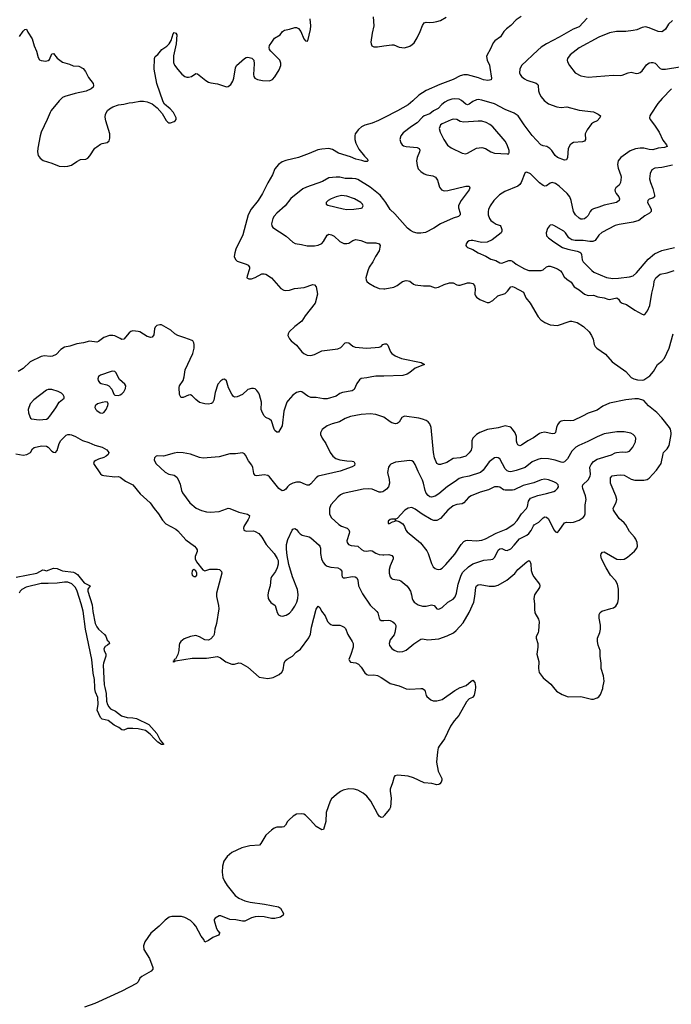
# Model space of a CAD drawing. Header units: inches. Extents: x 501419 to 657765, y 482282 to 547532.
# Tile 62 of 225: x 565953 to 573195, y 496480 to 507420. Entities that reach past the tile are written whole.
import ezdxf

# ---------------------------------------------------------------- set-up
doc = ezdxf.new("R2010")
doc.units = ezdxf.units.IN
doc.header["$MEASUREMENT"] = 0
for name, color, linetype in [('A5469', 7, 'Continuous'), ('A5479', 7, 'Continuous'), ('A5560', 7, 'Continuous'), ('A5570', 7, 'Continuous')]:
    doc.layers.add(name, color=color, linetype=linetype)

msp = doc.modelspace()

# ---------------------------------------------------------------- linework, layer by layer
at = {"layer": 'A5469', "color": 6}
for points, elevation in [([(566899, 500000), (566914, 499934), (566917, 499850), (566930, 499810), (566945, 499785), (566964, 499764), (567017, 499737), (567084, 499684), (567147, 499667), (567210, 499663), (567250, 499654), (567389, 499590), (567479, 499490), (567516, 499416), (567551, 499369), (567550, 499366), (567530, 499365), (567490, 499392), (567450, 499428), (567402, 499482), (567350, 499522), (567270, 499542), (567210, 499546), (567150, 499545), (567110, 499525), (567090, 499528), (567055, 499555), (567003, 499583), (566935, 499635), (566870, 499648), (566850, 499668), (566815, 499750), (566824, 499810), (566821, 499890), (566796, 499950), (566787, 499987), (566787, 500000)], 1800), ([(570000, 498571), (569990, 498561), (569970, 498557), (569950, 498570), (569930, 498600), (569857, 498737), (569811, 498791), (569770, 498825), (569710, 498859), (569669, 498871), (569610, 498875), (569550, 498861), (569517, 498843), (569474, 498810), (569418, 498762), (569402, 498738), (569360, 498610), (569354, 498510), (569330, 498421), (569310, 498418), (569250, 498457), (569187, 498527), (569130, 498580), (569110, 498591), (569090, 498596), (569030, 498591), (568993, 498570), (568949, 498531), (568930, 498510), (568909, 498470), (568890, 498451), (568870, 498447), (568810, 498448), (568782, 498438), (568750, 498415), (568690, 498358), (568635, 498265), (568617, 498250), (568510, 498239), (568421, 498219), (568312, 498168), (568258, 498122), (568223, 498070), (568206, 498014), (568203, 497950), (568212, 497890), (568228, 497850), (568259, 497799), (568349, 497690), (568390, 497658), (568455, 497630), (568516, 497616), (568673, 497593), (568830, 497562), (568850, 497549), (568886, 497490), (568882, 497470), (568850, 497449), (568787, 497433), (568750, 497435), (568672, 497452), (568610, 497456), (568570, 497453), (568530, 497442), (568455, 497405), (568430, 497402), (568357, 497417), (568290, 497423), (568190, 497463), (568170, 497464), (568124, 497436), (568116, 497424), (568115, 497410), (568142, 497322), (568156, 497296), (568176, 497270), (568175, 497265), (568161, 497250), (568098, 497222), (568052, 497190), (568010, 497170), (567999, 497199), (567970, 497236), (567910, 497348), (567890, 497375), (567850, 497411), (567790, 497443), (567750, 497455), (567645, 497455), (567613, 497447), (567570, 497416), (567505, 497350), (567411, 497270), (567344, 497176), (567330, 497130), (567333, 497090), (567394, 496990), (567433, 496890), (567432, 496870), (567415, 496850), (567312, 496790), (567290, 496770), (567270, 496730), (567250, 496710), (567090, 496626), (566790, 496490), (566672, 496448)], 1900)]:
    msp.add_lwpolyline(points, dxfattribs=dict(at, elevation=elevation))
at = {"layer": 'A5479', "color": 6}
for points, elevation in [([(571018, 500000), (571016, 499970), (571005, 499915), (570998, 499902), (570987, 499890), (570950, 499873), (570919, 499841), (570835, 499690), (570782, 499630), (570740, 499570), (570674, 499430), (570615, 499350), (570605, 499330), (570596, 499284), (570587, 499170), (570604, 499070), (570644, 498990), (570645, 498970), (570638, 498950), (570622, 498930), (570610, 498923), (570590, 498920), (570532, 498932), (570450, 498939), (570330, 498997), (570270, 499016), (570155, 499025), (570123, 499017), (570114, 499006), (570098, 498942), (570069, 498870), (570069, 498850), (570082, 498770), (570074, 498670), (570064, 498650), (570004, 498576), (570000, 498571)], 1900), ([(570215, 500000), (570250, 499986), (570290, 499982), (570410, 499990), (570430, 499988), (570455, 499970), (570471, 499911), (570479, 499899), (570524, 499864), (570550, 499852), (570591, 499851), (570650, 499868), (570790, 499968), (570850, 499999), (570853, 500000)], 1900), ([(571887, 500000), (571921, 499961), (571982, 499922), (572050, 499898), (572190, 499900), (572309, 499871), (572330, 499872), (572370, 499885), (572390, 499896), (572410, 499924), (572434, 499990), (572436, 500000)], 2000)]:
    msp.add_lwpolyline(points, dxfattribs=dict(at, elevation=elevation))
at = {"layer": 'A5560', "color": 6}
for points, elevation in [([(565950, 507232), (565990, 507292), (566010, 507312), (566030, 507313), (566042, 507282), (566090, 507208), (566115, 507130), (566140, 507070), (566159, 506999), (566174, 506974), (566190, 506965), (566242, 506958), (566270, 506965), (566284, 506976), (566310, 507041), (566330, 507046), (566371, 506991), (566429, 506949), (566506, 506926), (566548, 506908), (566610, 506903), (566657, 506877), (566686, 506846), (566717, 506777), (566769, 506710), (566774, 506690), (566769, 506670), (566748, 506650), (566693, 506627), (566570, 506600), (566453, 506567), (566430, 506555), (566390, 506519), (566304, 506410), (566291, 506390), (566260, 506310), (566191, 506169), (566179, 506130), (566154, 505994), (566150, 505950), (566158, 505910), (566180, 505880), (566214, 505854), (566310, 505826), (566390, 505793), (566449, 505789), (566490, 505793), (566530, 505805), (566590, 505846), (566630, 505865), (566690, 505871), (566710, 505880), (566734, 505906), (566789, 505991), (566810, 506009), (566850, 506037), (566870, 506045), (566925, 506055), (566946, 506074), (566955, 506105), (566956, 506150), (566910, 506297), (566904, 506336), (566907, 506370), (566930, 506410), (566950, 506428), (566990, 506451), (567050, 506475), (567110, 506481), (567170, 506496), (567210, 506499), (567290, 506515), (567330, 506515), (567370, 506508), (567424, 506484), (567481, 506441), (567537, 506377), (567581, 506301), (567600, 506280), (567610, 506274), (567630, 506273), (567671, 506289), (567682, 506298), (567692, 506310), (567692, 506330), (567663, 506390), (567627, 506430), (567563, 506483), (567548, 506508), (567479, 506710), (567449, 506871), (567453, 506990), (567458, 507010), (567490, 507035), (567533, 507087), (567590, 507126), (567616, 507150), (567638, 507190), (567657, 507263), (567670, 507276), (567690, 507270), (567698, 507250), (567692, 507150), (567662, 507018), (567663, 506943), (567675, 506915), (567710, 506867), (567754, 506814), (567788, 506788), (567810, 506780), (567830, 506780), (567861, 506790), (567910, 506821), (567930, 506819), (568023, 506743), (568050, 506726), (568077, 506717), (568150, 506707), (568250, 506674), (568270, 506677), (568299, 506701), (568323, 506737), (568334, 506770), (568350, 506884), (568362, 506910), (568450, 506990), (568470, 507001), (568490, 507003), (568533, 506993), (568554, 506970), (568558, 506930), (568550, 506810), (568554, 506790), (568568, 506770), (568597, 506757), (568650, 506745), (568730, 506742), (568763, 506757), (568790, 506785), (568837, 506863), (568856, 506910), (568857, 506937), (568843, 506970), (568744, 507070), (568731, 507090), (568724, 507110), (568728, 507132), (568757, 507170), (568784, 507216), (568849, 507250), (568873, 507287), (568896, 507304), (568950, 507314), (569010, 507334), (569030, 507332), (569050, 507321), (569076, 507290), (569110, 507206), (569130, 507186), (569150, 507181), (569154, 507186), (569185, 507310), (569190, 507350), (569183, 507430)], 1900), ([(569881, 507450), (569888, 507350), (569871, 507270), (569857, 507170), (569858, 507150), (569868, 507130), (569890, 507119), (569930, 507117), (570000, 507128)], 1900), ([(570000, 506329), (569940, 506300), (569870, 506271), (569790, 506247), (569752, 506228), (569720, 506200), (569683, 506150), (569677, 506130), (569677, 506090), (569688, 506048), (569723, 505983), (569784, 505904), (569817, 505870), (569823, 505850), (569814, 505846), (569790, 505844), (569756, 505856), (569690, 505870), (569630, 505895), (569497, 505937), (569430, 505979), (569388, 505988), (569310, 505983), (569266, 505974), (569170, 505932), (569050, 505888), (568910, 505857), (568870, 505839), (568830, 505810), (568790, 505763), (568762, 505698), (568712, 505608), (568653, 505487), (568605, 505410), (568527, 505313), (568493, 505250), (568432, 505030), (568356, 504870), (568343, 504830), (568338, 504790), (568350, 504755), (568370, 504738), (568470, 504703), (568492, 504692), (568500, 504680), (568506, 504670), (568507, 504650), (568480, 504570), (568477, 504550), (568500, 504540), (568530, 504539), (568570, 504554), (568644, 504596), (568670, 504597), (568690, 504592), (568753, 504553), (568855, 504435), (568890, 504414), (568910, 504410), (568950, 504415), (569006, 504434), (569114, 504446), (569210, 504478), (569230, 504473), (569249, 504450), (569264, 504370), (569237, 504270), (569126, 504130), (569088, 504072), (569010, 504011), (568947, 503950), (568937, 503930), (568935, 503910), (568950, 503875), (568970, 503853), (569030, 503803), (569090, 503729), (569110, 503710), (569150, 503691), (569190, 503688), (569230, 503699), (569310, 503740), (569490, 503763), (569521, 503779), (569570, 503829), (569590, 503833), (569610, 503829), (569654, 503794), (569682, 503782), (569810, 503771), (569950, 503783), (569970, 503790), (569990, 503810), (570000, 503815)], 1900), ([(570000, 505420), (569961, 505470), (569850, 505560), (569710, 505644), (569690, 505651), (569650, 505656), (569570, 505654), (569510, 505669), (569470, 505672), (569390, 505664), (569317, 505623), (569141, 505559), (569101, 505539), (568966, 505434), (568902, 505350), (568810, 505270), (568782, 505238), (568765, 505210), (568750, 505150), (568754, 505130), (568767, 505110), (568915, 505015), (568990, 504948), (569015, 504935), (569084, 504924), (569150, 504906), (569230, 504908), (569270, 504915), (569310, 504933), (569330, 504955), (569370, 505026), (569390, 505036), (569419, 505030), (569450, 505014), (569510, 504955), (569554, 504934), (569590, 504932), (569610, 504938), (569654, 504966), (569690, 504976), (569745, 504965), (569810, 504942), (569910, 504940), (569950, 504931), (569959, 504910), (569948, 504850), (569908, 504790), (569879, 504730), (569836, 504670), (569822, 504630), (569802, 504550), (569804, 504530), (569812, 504512), (569833, 504493), (569895, 504455), (569950, 504435), (570000, 504430)], 2000), ([(570000, 503461), (569910, 503458), (569867, 503453), (569810, 503439), (569750, 503434), (569730, 503418), (569701, 503379), (569672, 503310), (569650, 503295), (569541, 503279), (569513, 503267), (569470, 503237), (569370, 503209), (569330, 503208), (569250, 503222), (569190, 503224), (569157, 503237), (569090, 503284), (569070, 503289), (569030, 503278), (568990, 503247), (568937, 503190), (568924, 503170), (568887, 503070), (568870, 502908), (568830, 502837), (568810, 502838), (568790, 502854), (568782, 502870), (568750, 502964), (568730, 502980), (568690, 503000), (568670, 503018), (568651, 503050), (568638, 503090), (568639, 503170), (568618, 503250), (568610, 503271), (568590, 503301), (568570, 503318), (568550, 503322), (568530, 503321), (568490, 503310), (568430, 503257), (568370, 503230), (568346, 503226), (568330, 503232), (568310, 503260), (568274, 503330), (568250, 503409), (568230, 503426), (568210, 503422), (568190, 503407), (568155, 503370), (568124, 503276), (568109, 503191), (568096, 503164), (568086, 503154), (568050, 503148), (568010, 503150), (567950, 503168), (567910, 503200), (567870, 503241), (567850, 503250), (567830, 503249), (567770, 503224), (567750, 503222), (567745, 503225), (567730, 503257), (567726, 503334), (567730, 503350), (567770, 503412), (567781, 503450), (567794, 503530), (567877, 503710), (567892, 503772), (567894, 503810), (567889, 503829), (567879, 503850), (567870, 503856), (567790, 503887), (567710, 503910), (567676, 503930), (567632, 503970), (567530, 504028), (567510, 504031), (567479, 504021), (567458, 504002), (567450, 503985), (567443, 503917), (567427, 503893), (567410, 503889), (567370, 503900), (567290, 503950), (567270, 503957), (567210, 503962), (567190, 503956), (567170, 503942), (567110, 503870), (567090, 503868), (567070, 503876), (567010, 503909), (566990, 503912), (566950, 503910), (566890, 503890), (566830, 503843), (566810, 503837), (566730, 503849), (566662, 503830), (566590, 503820), (566510, 503794), (566450, 503780), (566410, 503756), (566359, 503701), (566319, 503681), (566290, 503676), (566230, 503684), (566190, 503679), (566070, 503618), (565990, 503545), (565937, 503510)], 1900), ([(570000, 503002), (569990, 503009), (569910, 503034), (569850, 503039), (569750, 503032), (569630, 503010), (569572, 502988), (569508, 502952), (569427, 502930), (569370, 502907), (569315, 502865), (569298, 502830), (569298, 502810), (569315, 502770), (569354, 502710), (569403, 502610), (569432, 502570), (569466, 502546), (569510, 502530), (569590, 502517), (569650, 502515), (569665, 502510), (569679, 502490), (569674, 502466), (569650, 502450), (569515, 502405), (569272, 502348), (569249, 502331), (569190, 502262), (569170, 502249), (569150, 502249), (569130, 502255), (569070, 502283), (569030, 502282), (568990, 502270), (568950, 502250), (568930, 502231), (568910, 502204), (568890, 502188), (568870, 502187), (568835, 502210), (568730, 502341), (568710, 502356), (568670, 502363), (568590, 502350), (568570, 502356), (568557, 502377), (568545, 502445), (568535, 502470), (568497, 502517), (568463, 502583), (568450, 502598), (568430, 502606), (568350, 502598), (568290, 502598), (568170, 502562), (567992, 502548), (567950, 502557), (567850, 502593), (567770, 502606), (567710, 502610), (567670, 502605), (567550, 502570), (567490, 502575), (567470, 502571), (567450, 502550), (567447, 502530), (567467, 502490), (567570, 502391), (567610, 502372), (567670, 502359), (567698, 502338), (567715, 502310), (567738, 502258), (567750, 502190), (567762, 502162), (567845, 502050), (567914, 501994), (567974, 501966), (568030, 501953), (568070, 501949), (568170, 501955), (568250, 501986), (568270, 501991), (568290, 501990), (568390, 501947), (568485, 501925), (568506, 501910), (568505, 501890), (568494, 501866), (568444, 501790), (568439, 501770), (568446, 501750), (568470, 501738), (568550, 501739), (568570, 501735), (568611, 501711), (568646, 501670), (568694, 501590), (568782, 501490), (568815, 501435), (568824, 501410), (568825, 501370), (568813, 501330), (568795, 501290), (568753, 501230), (568744, 501210), (568737, 501130), (568717, 501070), (568712, 501030), (568715, 500990), (568724, 500970), (568745, 500945), (568794, 500910), (568814, 500834), (568830, 500808), (568850, 500796), (568874, 500794), (568915, 500805), (568950, 500826), (568981, 500859), (569010, 500902), (569032, 500950), (569044, 500990), (569048, 501032), (569041, 501090), (568987, 501230), (568946, 501366), (568925, 501465), (568918, 501538), (568919, 501590), (568935, 501645), (568982, 501750), (568990, 501760), (569010, 501765), (569030, 501754), (569050, 501725), (569070, 501706), (569094, 501694), (569170, 501673), (569190, 501662), (569281, 501581), (569290, 501570), (569295, 501550), (569295, 501490), (569308, 501430), (569326, 501390), (569350, 501363), (569371, 501350), (569410, 501336), (569489, 501329), (569516, 501316), (569532, 501292), (569532, 501250), (569539, 501230), (569550, 501219), (569570, 501217), (569650, 501235), (569683, 501230), (569699, 501219), (569712, 501192), (569719, 501130), (569762, 501042), (569850, 500914), (569924, 500844), (569932, 500830), (569947, 500770), (569956, 500756), (569970, 500746), (569990, 500743), (570000, 500744)], 2000), ([(565910, 502595), (565990, 502580), (566032, 502588), (566072, 502610), (566097, 502650), (566115, 502665), (566196, 502684), (566250, 502681), (566269, 502669), (566310, 502626), (566330, 502613), (566350, 502611), (566370, 502633), (566390, 502710), (566410, 502743), (566470, 502803), (566490, 502812), (566510, 502812), (566530, 502809), (566572, 502790), (566650, 502744), (566723, 502723), (566790, 502691), (566871, 502671), (566921, 502641), (566944, 502610), (566937, 502590), (566916, 502570), (566890, 502555), (566830, 502537), (566798, 502522), (566781, 502510), (566774, 502490), (566850, 502375), (566870, 502361), (566890, 502354), (567010, 502342), (567050, 502343), (567070, 502337), (567130, 502293), (567210, 502250), (567291, 502151), (567405, 502050), (567448, 501988), (567497, 501930), (567541, 501861), (567577, 501817), (567690, 501759), (567710, 501742), (567801, 501641), (567895, 501570), (567914, 501550), (567925, 501530), (567926, 501510), (567903, 501457), (567902, 501430), (567917, 501397), (567987, 501307), (568010, 501297), (568067, 501313), (568150, 501315), (568172, 501310), (568197, 501290), (568199, 501270), (568141, 501050), (568140, 501010), (568164, 500910), (568165, 500875), (568140, 500710), (568121, 500650), (568113, 500590), (568106, 500574), (568079, 500541), (568050, 500525), (568010, 500529), (567950, 500564), (567910, 500576), (567850, 500568), (567781, 500539), (567743, 500510), (567729, 500490), (567724, 500470), (567723, 500410), (567712, 500368), (567684, 500316), (567671, 500310), (567666, 500294), (567654, 500290), (567667, 500287), (567678, 500290), (567683, 500297), (567870, 500327), (568030, 500327), (568150, 500343), (568184, 500330), (568245, 500285), (568310, 500261), (568342, 500258), (568390, 500274), (568410, 500271), (568490, 500225), (568615, 500115), (568710, 500099), (568770, 500112), (568836, 500144), (568867, 500170), (568883, 500197), (568893, 500270), (568905, 500295), (568926, 500314), (568986, 500350), (569026, 500394), (569073, 500427), (569167, 500553), (569187, 500593), (569197, 500670), (569249, 500870), (569270, 500902), (569290, 500888), (569308, 500848), (569350, 500796), (569375, 500735), (569393, 500713), (569410, 500700), (569430, 500692), (569510, 500691), (569530, 500687), (569561, 500670), (569574, 500654), (569600, 500590), (569650, 500512), (569659, 500490), (569658, 500450), (569633, 500367), (569617, 500330), (569613, 500310), (569617, 500297), (569630, 500283), (569690, 500275), (569719, 500259), (569747, 500227), (569790, 500162), (569810, 500145), (569830, 500137), (569890, 500142), (569930, 500133), (569970, 500112), (570000, 500091)], 1900), ([(570000, 502182), (569990, 502175), (569970, 502169), (569950, 502170), (569870, 502203), (569830, 502207), (569770, 502205), (569550, 502155), (569520, 502140), (569490, 502116), (569410, 502029), (569396, 501990), (569395, 501930), (569416, 501890), (569500, 501810), (569531, 501791), (569592, 501770), (569613, 501753), (569619, 501730), (569616, 501710), (569590, 501630), (569594, 501610), (569608, 501590), (569638, 501578), (569710, 501570), (569753, 501533), (569779, 501519), (569810, 501516), (569850, 501522), (569870, 501520), (569912, 501492), (569950, 501479), (569990, 501474), (570000, 501474)], 2100), ([(565915, 501225), (566145, 501270), (566210, 501307), (566230, 501305), (566250, 501295), (566330, 501325), (566370, 501322), (566410, 501302), (566430, 501297), (566550, 501280), (566572, 501272), (566596, 501256), (566670, 501164), (566737, 501130), (566710, 501093), (566711, 501070), (566759, 500919), (566765, 500845), (566792, 500710), (566810, 500673), (566829, 500649), (566896, 500590), (566909, 500570), (566926, 500526), (566942, 500510), (566950, 500490), (566930, 500470), (566904, 500456), (566890, 500430), (566892, 500410), (566910, 500370), (566912, 500350), (566884, 500270), (566882, 500250), (566892, 500030), (566899, 500000)], 1800), ([(566787, 500000), (566784, 500090), (566770, 500159), (566754, 500310), (566684, 500650), (566657, 500850), (566638, 500930), (566592, 501070), (566572, 501110), (566532, 501152), (566490, 501170), (566450, 501172), (566370, 501160), (566270, 501155), (566190, 501155), (566026, 501114), (565978, 501090), (565959, 501070), (565948, 501050)], 1800)]:
    msp.add_lwpolyline(points, dxfattribs=dict(at, elevation=elevation))
for points, elevation in [([(569530, 505465), (569470, 505453), (569416, 505430), (569383, 505410), (569360, 505390), (569358, 505370), (569379, 505359), (569550, 505317), (569590, 505312), (569666, 505314), (569750, 505326), (569759, 505330), (569771, 505350), (569763, 505370), (569743, 505390), (569674, 505430), (569590, 505460)], 2100), ([(566990, 503514), (566970, 503511), (566850, 503470), (566830, 503454), (566821, 503430), (566825, 503410), (566841, 503390), (566859, 503379), (566922, 503362), (566945, 503350), (566976, 503316), (567000, 503260), (567009, 503249), (567050, 503246), (567070, 503251), (567090, 503264), (567110, 503285), (567130, 503324), (567131, 503350), (567121, 503370), (567064, 503424), (567021, 503501), (567010, 503510)], 2000), ([(566310, 503312), (566270, 503311), (566250, 503302), (566110, 503198), (566071, 503150), (566048, 503090), (566052, 503052), (566065, 503010), (566072, 502992), (566084, 502984), (566170, 502974), (566250, 502983), (566270, 502994), (566287, 503013), (566354, 503106), (566390, 503169), (566447, 503213), (566448, 503230), (566438, 503250), (566418, 503270), (566381, 503290)], 2000), ([(566910, 503175), (566870, 503168), (566818, 503150), (566791, 503130), (566789, 503110), (566798, 503090), (566810, 503077), (566846, 503050), (566870, 503047), (566890, 503056), (566916, 503090), (566933, 503133), (566936, 503150), (566929, 503170)], 2000), ([(567890, 501310), (567870, 501296), (567866, 501266), (567870, 501250), (567881, 501241), (567890, 501235), (567910, 501234), (567923, 501250), (567922, 501270), (567910, 501296)], 1900)]:
    msp.add_lwpolyline(points, close=True, dxfattribs=dict(at, elevation=elevation))
at = {"layer": 'A5570', "color": 6}
for points, elevation in [([(571525, 507455), (571470, 507419), (571410, 507355), (571362, 507318), (571333, 507287), (571298, 507230), (571235, 507185), (571216, 507164), (571183, 507090), (571149, 507031), (571142, 507010), (571147, 506970), (571173, 506913), (571179, 506890), (571198, 506770), (571193, 506750), (571155, 506745), (571107, 506750), (571053, 506773), (570930, 506808), (570890, 506806), (570850, 506795), (570770, 506754), (570621, 506699), (570470, 506633), (570390, 506580), (570323, 506517), (570270, 506475), (570154, 506406), (570000, 506329)], 1900), ([(570000, 507128), (570090, 507142), (570110, 507139), (570170, 507116), (570230, 507108), (570290, 507127), (570317, 507143), (570337, 507163), (570370, 507217), (570405, 507290), (570430, 507357), (570450, 507386), (570470, 507393), (570510, 507388), (570553, 507393), (570590, 507399), (570630, 507412), (570693, 507447)], 1900), ([(572262, 507438), (572170, 507340), (572105, 507315), (571950, 507225), (571807, 507153), (571750, 507116), (571710, 507082), (571531, 506910), (571511, 506870), (571509, 506830), (571516, 506810), (571529, 506790), (571562, 506762), (571590, 506747), (571693, 506713), (571710, 506700), (571717, 506690), (571721, 506630), (571730, 506598), (571750, 506563), (571782, 506522), (571830, 506486), (571922, 506450), (571970, 506446), (572033, 506453), (572170, 506415), (572330, 506395), (572382, 506370), (572408, 506350), (572402, 506330), (572370, 506296), (572330, 506279), (572310, 506264), (572262, 506198), (572239, 506150), (572240, 506090), (572231, 506069), (572210, 506062), (572110, 506055), (572090, 506046), (572071, 506029), (572050, 505990), (572042, 505890), (572030, 505864), (572010, 505858), (571930, 505888), (571904, 505910), (571866, 505966), (571845, 505990), (571811, 506011), (571770, 506019), (571746, 506030), (571650, 506135), (571560, 506250), (571494, 506350), (571450, 506383), (571350, 506423), (571230, 506485), (571090, 506526), (571050, 506532), (571030, 506531), (570990, 506512), (570950, 506481), (570930, 506475), (570910, 506481), (570863, 506523), (570836, 506536), (570790, 506542), (570756, 506536), (570710, 506521), (570678, 506502), (570644, 506476), (570605, 506435), (570552, 506408), (570510, 506374), (570450, 506350), (570430, 506336), (570370, 506275), (570306, 506234), (570216, 506164), (570188, 506130), (570177, 506090), (570190, 506050), (570205, 506030), (570220, 506020), (570250, 506010), (570370, 506000), (570394, 505990), (570402, 505970), (570397, 505950), (570372, 505890), (570364, 505850), (570370, 505801), (570383, 505763), (570410, 505733), (570449, 505709), (570478, 505698), (570546, 505686), (570574, 505670), (570597, 505637), (570618, 505558), (570641, 505530), (570670, 505520), (570710, 505522), (570910, 505571), (570949, 505569), (570955, 505550), (570948, 505530), (570860, 505410), (570837, 505370), (570830, 505350), (570830, 505330), (570849, 505270), (570848, 505252), (570830, 505235), (570770, 505216), (570630, 505153), (570556, 505104), (570464, 505056), (570410, 505047), (570370, 505049), (570330, 505059), (570296, 505076), (570263, 505103), (570124, 505264), (570072, 505312), (570023, 505390), (570000, 505420)], 2000), ([(573210, 507410), (573163, 507370), (573130, 507316), (573110, 507296), (573090, 507286), (573050, 507289), (572950, 507331), (572910, 507340), (572870, 507334), (572811, 507309), (572770, 507299), (572690, 507290), (572586, 507290), (572510, 507275), (572390, 507226), (572170, 507109), (572071, 507030), (572043, 506990), (572039, 506970), (572043, 506950), (572065, 506910), (572128, 506828), (572190, 506797), (572270, 506783), (572550, 506805), (572630, 506800), (572650, 506803), (572714, 506830), (572750, 506837), (572810, 506823), (572830, 506824), (572850, 506833), (572870, 506852), (572920, 506920), (572950, 506940), (572970, 506945), (572990, 506945), (573016, 506936), (573070, 506879), (573090, 506869), (573130, 506870), (573290, 506898)], 2100), ([(573198, 506650), (573094, 506546), (573045, 506490), (572969, 506370), (572958, 506350), (572954, 506330), (572959, 506310), (573010, 506248), (573061, 506170), (573102, 506082), (573143, 506030), (573151, 506010), (573121, 505999), (573050, 505991), (572990, 505974), (572950, 505977), (572890, 505994), (572850, 505993), (572796, 505984), (572737, 505963), (572634, 505890), (572605, 505850), (572597, 505810), (572604, 505770), (572634, 505690), (572638, 505670), (572631, 505610), (572617, 505583), (572579, 505550), (572566, 505530), (572570, 505510), (572581, 505490), (572611, 505450), (572619, 505430), (572615, 505410), (572588, 505390), (572450, 505359), (572390, 505336), (572330, 505320), (572310, 505307), (572295, 505290), (572270, 505245), (572250, 505221), (572230, 505208), (572210, 505202), (572190, 505204), (572170, 505214), (572129, 505250), (572110, 505290), (572083, 505410), (572068, 505450), (572037, 505490), (571950, 505572), (571910, 505600), (571870, 505612), (571850, 505605), (571810, 505575), (571790, 505571), (571770, 505578), (571729, 505609), (571630, 505707), (571590, 505727), (571577, 505723), (571567, 505713), (571525, 505610), (571510, 505587), (571488, 505570), (571346, 505510), (571286, 505474), (571223, 505410), (571183, 505350), (571164, 505310), (571159, 505290), (571160, 505250), (571173, 505210), (571189, 505190), (571214, 505170), (571249, 505149), (571292, 505132), (571302, 505122), (571313, 505087), (571313, 505070), (571305, 505050), (571206, 504974), (571150, 504948), (571086, 504946), (570990, 504967), (570970, 504967), (570950, 504962), (570931, 504950), (570914, 504930), (570910, 504910), (570919, 504899), (570929, 504890), (570990, 504866), (571048, 504828), (571133, 504793), (571190, 504759), (571244, 504744), (571290, 504717), (571310, 504715), (571390, 504745), (571410, 504745), (571430, 504736), (571470, 504703), (571563, 504650), (571610, 504633), (571750, 504632), (571770, 504640), (571810, 504673), (571830, 504683), (571850, 504681), (571884, 504670), (571931, 504650), (571963, 504630), (571980, 504610), (572004, 504564), (572036, 504536), (572084, 504504), (572116, 504450), (572170, 504417), (572230, 504369), (572270, 504357), (572330, 504359), (572380, 504340), (572450, 504331), (572490, 504314), (572510, 504311), (572590, 504330), (572610, 504316), (572627, 504287), (572649, 504270), (572696, 504256), (572790, 504191), (572870, 504147), (572890, 504142), (572910, 504154), (572930, 504185), (572956, 504244), (572980, 504380), (573002, 504470), (573006, 504514), (573011, 504530), (573025, 504550), (573070, 504592), (573150, 504608), (573227, 504633)], 2100), ([(573210, 505804), (573090, 505776), (573011, 505769), (572979, 505750), (572960, 505710), (572952, 505650), (572963, 505610), (572990, 505546), (573008, 505472), (573009, 505451), (572990, 505437), (572950, 505425), (572935, 505410), (572932, 505390), (572964, 505330), (572971, 505310), (572970, 505290), (572952, 505270), (572900, 505240), (572834, 505190), (572771, 505169), (572615, 505145), (572570, 505132), (572425, 505055), (572390, 505025), (572350, 504967), (572324, 504956), (572290, 504956), (572215, 504965), (572126, 504966), (572090, 504973), (572057, 504997), (572021, 505050), (572001, 505070), (571890, 505135), (571870, 505140), (571850, 505136), (571841, 505130), (571819, 505101), (571803, 505050), (571810, 505019), (571830, 504996), (571890, 504950), (571987, 504890), (572044, 504870), (572150, 504849), (572178, 504838), (572189, 504829), (572198, 504810), (572206, 504750), (572216, 504730), (572312, 504632), (572334, 504614), (572475, 504555), (572546, 504546), (572608, 504548), (572730, 504562), (572770, 504575), (572810, 504606), (572939, 504761), (573010, 504819), (573090, 504857), (573230, 504890)], 2200), ([(570000, 504430), (570010, 504430), (570110, 504449), (570150, 504467), (570209, 504511), (570250, 504521), (570270, 504520), (570290, 504513), (570330, 504481), (570350, 504473), (570442, 504462), (570510, 504463), (570570, 504439), (570607, 504447), (570670, 504479), (570730, 504496), (570770, 504495), (570810, 504475), (570830, 504470), (570850, 504472), (570930, 504498), (570958, 504498), (570989, 504489), (571007, 504467), (571015, 504430), (571012, 504370), (571019, 504350), (571030, 504336), (571068, 504310), (571110, 504291), (571150, 504279), (571170, 504279), (571210, 504299), (571269, 504351), (571350, 504379), (571376, 504404), (571410, 504451), (571430, 504456), (571450, 504447), (571552, 504392), (571578, 504330), (571626, 504270), (571717, 504117), (571746, 504086), (571790, 504054), (571850, 504031), (571930, 504021), (572070, 504069), (572090, 504072), (572150, 504055), (572221, 504010), (572283, 503950), (572310, 503910), (572327, 503870), (572339, 503810), (572349, 503790), (572367, 503770), (572464, 503704), (572538, 503618), (572690, 503510), (572750, 503446), (572779, 503430), (572820, 503420), (572870, 503415), (572890, 503420), (572956, 503464), (572999, 503510), (573042, 503590), (573090, 503625), (573120, 503660), (573171, 503770), (573216, 503930)], 2000), ([(570000, 503815), (570010, 503820), (570030, 503820), (570043, 503803), (570073, 503730), (570090, 503710), (570125, 503685), (570197, 503657), (570417, 503610), (570451, 503590), (570350, 503547), (570290, 503500), (570258, 503482), (570210, 503466), (570000, 503461)], 1900), ([(572436, 500000), (572449, 500070), (572442, 500130), (572415, 500210), (572417, 500270), (572403, 500350), (572406, 500410), (572382, 500470), (572374, 500510), (572376, 500550), (572400, 500610), (572408, 500650), (572407, 500693), (572395, 500770), (572395, 500810), (572405, 500835), (572422, 500850), (572524, 500876), (572553, 500887), (572577, 500903), (572600, 500940), (572609, 500990), (572609, 501091), (572597, 501150), (572575, 501190), (572520, 501250), (572470, 501330), (572420, 501430), (572413, 501467), (572416, 501484), (572430, 501505), (572450, 501506), (572590, 501427), (572630, 501421), (572670, 501426), (572710, 501447), (572785, 501515), (572812, 501548), (572818, 501570), (572815, 501610), (572800, 501650), (572788, 501670), (572732, 501732), (572690, 501806), (572671, 501830), (572616, 501876), (572552, 501970), (572550, 501994), (572583, 502057), (572590, 502090), (572578, 502130), (572526, 502250), (572521, 502270), (572521, 502330), (572537, 502350), (572590, 502361), (572630, 502364), (572670, 502359), (572750, 502314), (572790, 502303), (572890, 502304), (572928, 502312), (572950, 502325), (573030, 502413), (573081, 502490), (573103, 502597), (573110, 502611), (573151, 502650), (573170, 502690), (573192, 502810), (573194, 502830), (573187, 502870), (573175, 502890), (573090, 502998), (573035, 503055), (572940, 503130), (572889, 503190), (572830, 503206), (572790, 503209), (572690, 503197), (572510, 503159), (572435, 503125), (572370, 503081), (572273, 503047), (572210, 503013), (572110, 502967), (572070, 502963), (572010, 502968), (571970, 502958), (571950, 502944), (571930, 502919), (571919, 502890), (571908, 502832), (571897, 502823), (571870, 502820), (571790, 502837), (571750, 502829), (571730, 502821), (571665, 502775), (571600, 502740), (571530, 502694), (571510, 502687), (571490, 502696), (571483, 502710), (571476, 502736), (571474, 502790), (571460, 502830), (571432, 502872), (571410, 502891), (571350, 502907), (571270, 502884), (571154, 502866), (571066, 502834), (571029, 502811), (570989, 502771), (570978, 502742), (570978, 502670), (570970, 502637), (570950, 502608), (570910, 502571), (570850, 502550), (570770, 502544), (570700, 502500), (570630, 502476), (570610, 502476), (570590, 502489), (570563, 502550), (570551, 502610), (570528, 502888), (570510, 502930), (570492, 502952), (570470, 502967), (570430, 502982), (570390, 502992), (570230, 503015), (570201, 502999), (570172, 502948), (570161, 502939), (570150, 502932), (570130, 502931), (570090, 502941), (570070, 502952), (570000, 503002)], 2000), ([(570000, 501474), (570056, 501476), (570088, 501468), (570105, 501450), (570104, 501444), (570103, 501430), (570070, 501352), (570060, 501310), (570060, 501270), (570070, 501230), (570086, 501210), (570102, 501202), (570170, 501191), (570190, 501184), (570255, 501130), (570272, 501110), (570295, 501070), (570309, 501030), (570316, 500990), (570323, 500970), (570337, 500950), (570380, 500920), (570430, 500903), (570470, 500903), (570530, 500918), (570558, 500910), (570590, 500875), (570610, 500872), (570650, 500888), (570710, 500947), (570770, 500981), (570792, 501008), (570809, 501050), (570826, 501150), (570859, 501250), (570879, 501281), (570941, 501339), (570990, 501374), (571110, 501414), (571190, 501421), (571210, 501427), (571233, 501447), (571270, 501525), (571290, 501541), (571310, 501543), (571350, 501526), (571370, 501523), (571410, 501540), (571450, 501580), (571508, 501652), (571588, 501692), (571613, 501710), (571637, 501743), (571662, 501798), (571671, 501809), (571722, 501838), (571770, 501884), (571790, 501895), (571810, 501892), (571830, 501874), (571890, 501751), (571910, 501728), (571930, 501724), (571950, 501744), (572010, 501830), (572030, 501838), (572070, 501834), (572110, 501838), (572170, 501860), (572217, 501890), (572232, 501908), (572238, 501930), (572238, 502030), (572248, 502090), (572241, 502130), (572211, 502210), (572207, 502233), (572211, 502250), (572271, 502309), (572293, 502347), (572297, 502370), (572291, 502449), (572303, 502477), (572330, 502511), (572370, 502538), (572530, 502587), (572570, 502608), (572588, 502612), (572650, 502617), (572690, 502613), (572710, 502617), (572730, 502627), (572768, 502670), (572799, 502730), (572800, 502770), (572790, 502792), (572772, 502810), (572745, 502825), (572670, 502841), (572590, 502840), (572450, 502817), (572370, 502787), (572266, 502734), (572167, 502690), (572134, 502670), (572090, 502626), (572041, 502539), (572010, 502506), (571990, 502500), (571970, 502502), (571906, 502526), (571830, 502542), (571750, 502543), (571710, 502533), (571650, 502507), (571570, 502445), (571470, 502412), (571410, 502398), (571390, 502399), (571370, 502408), (571350, 502428), (571290, 502540), (571270, 502553), (571250, 502555), (571230, 502550), (571170, 502507), (571105, 502415), (571076, 502390), (570950, 502347), (570870, 502335), (570837, 502323), (570792, 502288), (570708, 502232), (570610, 502151), (570570, 502127), (570530, 502115), (570510, 502119), (570492, 502132), (570470, 502161), (570458, 502190), (570442, 502270), (570430, 502303), (570380, 502400), (570350, 502478), (570330, 502507), (570310, 502518), (570290, 502521), (570130, 502503), (570079, 502481), (570066, 502470), (570052, 502448), (570040, 502390), (570061, 502310), (570065, 502270), (570051, 502230), (570030, 502205), (570000, 502182)], 2100), ([(570000, 500744), (570050, 500748), (570070, 500744), (570100, 500730), (570124, 500710), (570135, 500690), (570135, 500675), (570123, 500610), (570114, 500586), (570070, 500530), (570058, 500490), (570065, 500465), (570090, 500434), (570116, 500416), (570150, 500400), (570170, 500396), (570210, 500399), (570250, 500415), (570334, 500486), (570410, 500537), (570430, 500540), (570490, 500530), (570610, 500540), (570706, 500574), (570773, 500607), (570806, 500634), (570882, 500718), (570947, 500832), (570999, 500950), (571012, 501010), (571021, 501110), (571031, 501129), (571050, 501139), (571070, 501143), (571170, 501125), (571230, 501126), (571270, 501136), (571369, 501191), (571455, 501265), (571491, 501310), (571590, 501398), (571610, 501411), (571624, 501404), (571633, 501373), (571639, 501299), (571654, 501254), (571667, 501230), (571729, 501150), (571734, 501130), (571730, 501110), (571675, 501030), (571667, 500990), (571674, 500926), (571673, 500870), (571680, 500830), (571718, 500758), (571725, 500730), (571721, 500630), (571714, 500606), (571694, 500566), (571695, 500550), (571713, 500490), (571713, 500450), (571700, 500370), (571723, 500290), (571718, 500210), (571728, 500168), (571770, 500107), (571856, 500036), (571887, 500000)], 2000), ([(570000, 500091), (570070, 500043), (570170, 500018), (570215, 500000)], 1900), ([(570853, 500000), (570916, 500024), (570970, 500070), (570990, 500081), (571010, 500057), (571018, 500010), (571018, 500000)], 1900)]:
    msp.add_lwpolyline(points, dxfattribs=dict(at, elevation=elevation))
for points, elevation in [([(570770, 506314), (570750, 506309), (570650, 506264), (570631, 506250), (570621, 506230), (570617, 506210), (570627, 506170), (570668, 506090), (570707, 506027), (570750, 505995), (570870, 505936), (570910, 505930), (570930, 505936), (571029, 505991), (571090, 505999), (571130, 505990), (571190, 505952), (571230, 505938), (571370, 505928), (571389, 505931), (571394, 505946), (571392, 505968), (571372, 506030), (571350, 506070), (571210, 506230), (571177, 506257), (571138, 506278), (571091, 506291), (571050, 506294), (570890, 506280), (570850, 506289), (570810, 506310)], 2100), ([(571790, 502314), (571750, 502307), (571667, 502273), (571550, 502243), (571450, 502196), (571430, 502192), (571350, 502191), (571330, 502198), (571290, 502225), (571270, 502231), (571230, 502228), (571164, 502196), (571070, 502172), (570970, 502130), (570940, 502110), (570890, 502053), (570870, 502040), (570810, 502033), (570770, 502020), (570710, 501971), (570630, 501879), (570590, 501855), (570555, 501855), (570527, 501867), (570426, 501926), (570350, 501982), (570310, 502000), (570270, 501992), (570234, 501970), (570150, 501879), (570130, 501871), (570086, 501870), (570070, 501865), (570050, 501850), (570047, 501827), (570050, 501823), (570064, 501824), (570098, 501842), (570125, 501850), (570130, 501862), (570135, 501855), (570170, 501845), (570210, 501818), (570229, 501790), (570244, 501750), (570258, 501730), (570409, 501609), (570478, 501518), (570492, 501490), (570530, 501378), (570550, 501340), (570570, 501323), (570590, 501314), (570610, 501312), (570630, 501316), (570650, 501327), (570690, 501366), (570790, 501482), (570860, 501590), (570890, 501622), (570910, 501632), (570930, 501636), (571030, 501628), (571090, 501637), (571130, 501651), (571247, 501713), (571360, 501760), (571444, 501816), (571484, 501856), (571532, 501930), (571587, 501990), (571596, 502010), (571607, 502070), (571630, 502104), (571710, 502133), (571810, 502154), (571890, 502178), (571910, 502190), (571930, 502210), (571941, 502230), (571937, 502250), (571918, 502270), (571890, 502284), (571830, 502308)], 2200)]:
    msp.add_lwpolyline(points, close=True, dxfattribs=dict(at, elevation=elevation))

doc.saveas('drawing.dxf')
